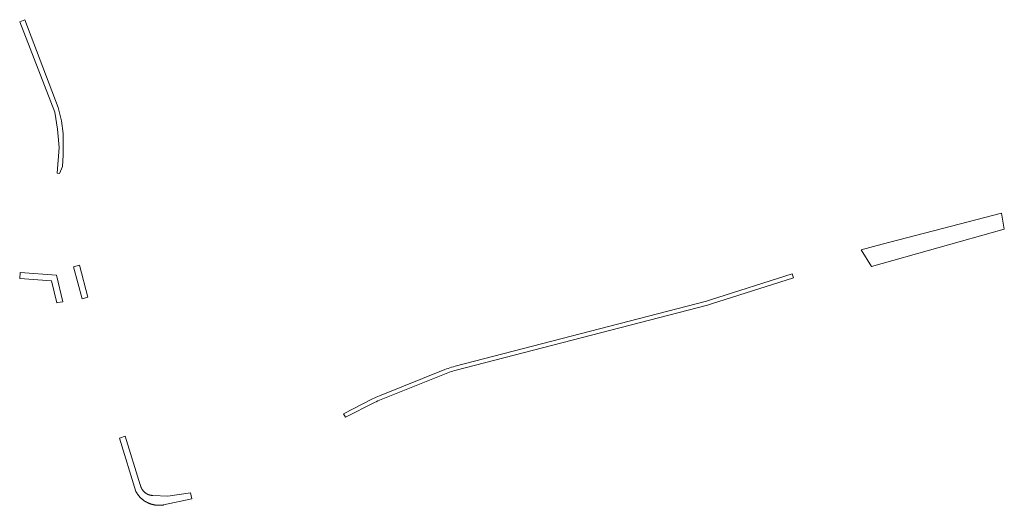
# Model space of a CAD drawing. Extents: x 211930 to 222589, y 569015 to 577578.
# Tile 9 of 95: x 214469 to 214591, y 571335 to 571395. Entities that reach past the tile are written whole.
import ezdxf

# ---------------------------------------------------------------- set-up
doc = ezdxf.new("R2010")
doc.units = 0
doc.layers.add('016 Alles planjaar 2023', color=72, linetype='Continuous', lineweight=20, true_color=0x1e90ff)

msp = doc.modelspace()

# ---------------------------------------------------------------- hatches: boundary and pattern name
at = {"layer": '016 Alles planjaar 2023', "true_color": 0x1e90ff}
h = msp.add_hatch(dxfattribs=at)
h.set_pattern_fill('DQ_CLEAR', color=72, style=0)
h.set_pattern_definition([])
h.paths.add_polyline_path([(214474.08, 571375.74), (214474.35, 571375.7), (214474.71, 571376.57), (214474.81, 571377.98), (214474.81, 571380.64), (214474.61, 571382.21), (214474.19, 571383.83), (214470.07, 571394.63), (214469.45, 571394.37), (214473.77, 571383.25), (214474.12, 571381.16), (214474.29, 571378.92), (214474.08, 571375.74)])
h = msp.add_hatch(dxfattribs=at)
h.set_pattern_fill('DQ_CLEAR', color=72, style=0)
h.set_pattern_definition([])
h.paths.add_polyline_path([(214573.02, 571366.32), (214574.27, 571364.26), (214590.63, 571368.85), (214590.28, 571370.82), (214575.61, 571367.01), (214573.02, 571366.32)])
h = msp.add_hatch(dxfattribs=at)
h.set_pattern_fill('DQ_CLEAR', color=72, style=0)
h.set_pattern_definition([])
h.paths.add_polyline_path([(214477.12, 571360.32), (214477.85, 571360.51), (214476.81, 571364.43), (214476.09, 571364.24), (214477.12, 571360.32)])
h = msp.add_hatch(dxfattribs=at)
h.set_pattern_fill('DQ_CLEAR', color=72, style=0)
h.set_pattern_definition([])
h.paths.add_polyline_path([(214469.52, 571363.56), (214469.46, 571362.81), (214473.37, 571362.51), (214474, 571359.83), (214474.1, 571359.85), (214474.45, 571359.91), (214474.74, 571359.95), (214473.98, 571363.21), (214469.52, 571363.56)])
h = msp.add_hatch(dxfattribs=at)
h.set_pattern_fill('DQ_CLEAR', color=72, style=0)
h.set_pattern_definition([])
h.paths.add_polyline_path([(214521.77, 571351.6), (214513.74, 571348.39), (214513.52, 571348.3), (214513.31, 571348.2), (214513.09, 571348.1), (214512.88, 571348), (214509.32, 571346.18), (214509.55, 571345.74), (214513.11, 571347.55), (214513.31, 571347.65), (214513.51, 571347.75), (214513.72, 571347.84), (214513.93, 571347.92), (214521.95, 571351.13), (214522.15, 571351.21), (214522.35, 571351.28), (214522.55, 571351.35), (214522.75, 571351.41), (214522.96, 571351.47), (214523.16, 571351.53), (214554.09, 571359.53), (214554.35, 571359.61), (214554.61, 571359.68), (214564.69, 571362.88), (214564.54, 571363.36), (214554.46, 571360.16), (214554.21, 571360.09), (214553.96, 571360.02), (214523.04, 571352.01), (214522.82, 571351.96), (214522.61, 571351.89), (214522.39, 571351.83), (214522.18, 571351.75), (214521.97, 571351.68), (214521.77, 571351.6)])
h = msp.add_hatch(dxfattribs=at)
h.set_pattern_fill('DQ_CLEAR', color=72, style=0)
h.set_pattern_definition([])
h.paths.add_polyline_path([(214481.72, 571343.18), (214483.75, 571336.62), (214483.77, 571336.58), (214483.8, 571336.53), (214483.83, 571336.48), (214483.85, 571336.44), (214483.88, 571336.39), (214483.91, 571336.35), (214483.94, 571336.3), (214483.97, 571336.26), (214484.01, 571336.21), (214484.04, 571336.17), (214484.07, 571336.13), (214484.11, 571336.09), (214484.14, 571336.05), (214484.18, 571336.01), (214484.21, 571335.97), (214484.25, 571335.93), (214484.29, 571335.89), (214484.32, 571335.85), (214484.36, 571335.81), (214484.4, 571335.77), (214484.44, 571335.74), (214484.48, 571335.7), (214484.52, 571335.67), (214484.57, 571335.63), (214484.61, 571335.6), (214484.65, 571335.57), (214484.69, 571335.53), (214484.74, 571335.5), (214484.78, 571335.47), (214484.83, 571335.44), (214484.87, 571335.41), (214484.92, 571335.38), (214484.97, 571335.36), (214485.01, 571335.33), (214485.06, 571335.3), (214485.11, 571335.28), (214485.16, 571335.25), (214485.2, 571335.23), (214485.25, 571335.21), (214485.3, 571335.19), (214485.35, 571335.16), (214485.4, 571335.14), (214485.45, 571335.12), (214485.5, 571335.11), (214485.55, 571335.09), (214485.6, 571335.07), (214485.66, 571335.05), (214485.71, 571335.04), (214485.76, 571335.02), (214485.81, 571335.01), (214485.87, 571335), (214485.92, 571334.99), (214485.97, 571334.98), (214486.02, 571334.97), (214486.08, 571334.96), (214486.13, 571334.95), (214486.18, 571334.94), (214486.24, 571334.93), (214486.29, 571334.93), (214486.35, 571334.92), (214486.4, 571334.92), (214486.45, 571334.92), (214486.51, 571334.92), (214486.56, 571334.91), (214486.61, 571334.91), (214486.67, 571334.92), (214486.72, 571334.92), (214486.78, 571334.92), (214486.83, 571334.92), (214486.88, 571334.93), (214486.94, 571334.93), (214486.99, 571334.94), (214487.05, 571334.95), (214487.1, 571334.95), (214487.15, 571334.96), (214490.63, 571335.72), (214490.47, 571336.45), (214487.7, 571336.04), (214485.82, 571336.12), (214485.8, 571336.12), (214485.77, 571336.12), (214485.74, 571336.12), (214485.71, 571336.13), (214485.69, 571336.13), (214485.66, 571336.13), (214485.63, 571336.14), (214485.61, 571336.14), (214485.58, 571336.15), (214485.55, 571336.15), (214485.53, 571336.16), (214485.5, 571336.16), (214485.47, 571336.17), (214485.45, 571336.18), (214485.42, 571336.19), (214485.39, 571336.2), (214485.37, 571336.2), (214485.34, 571336.21), (214485.32, 571336.22), (214485.29, 571336.23), (214485.27, 571336.24), (214485.24, 571336.25), (214485.22, 571336.26), (214485.19, 571336.28), (214485.17, 571336.29), (214485.14, 571336.3), (214485.12, 571336.31), (214485.1, 571336.33), (214485.07, 571336.34), (214485.05, 571336.35), (214485.02, 571336.37), (214485, 571336.38), (214484.98, 571336.4), (214484.96, 571336.41), (214484.93, 571336.43), (214484.91, 571336.45), (214484.89, 571336.46), (214484.87, 571336.48), (214484.85, 571336.5), (214484.83, 571336.52), (214484.81, 571336.53), (214484.79, 571336.55), (214484.77, 571336.57), (214484.75, 571336.59), (214484.73, 571336.61), (214484.71, 571336.63), (214484.69, 571336.65), (214484.67, 571336.67), (214484.65, 571336.69), (214484.64, 571336.71), (214484.62, 571336.73), (214484.6, 571336.75), (214484.59, 571336.78), (214484.57, 571336.8), (214484.55, 571336.82), (214484.54, 571336.84), (214484.52, 571336.87), (214484.51, 571336.89), (214484.5, 571336.91), (214484.48, 571336.93), (214484.47, 571336.96), (214484.46, 571336.98), (214484.44, 571337.01), (214484.43, 571337.03), (214484.42, 571337.06), (214484.41, 571337.08), (214484.4, 571337.11), (214484.39, 571337.13), (214484.37, 571337.16), (214484.37, 571337.18), (214484.36, 571337.21), (214484.35, 571337.23), (214484.34, 571337.26), (214484.33, 571337.28), (214484.32, 571337.31), (214484.32, 571337.34), (214484.31, 571337.36), (214484.3, 571337.39), (214484.3, 571337.42), (214484.29, 571337.44), (214482.45, 571343.4), (214481.72, 571343.18)])

# ---------------------------------------------------------------- linework, layer by layer
at = {"layer": '016 Alles planjaar 2023', "color": 14, "true_color": 0x004000}
for points in [[(214474.08, 571375.74), (214474.35, 571375.7), (214474.71, 571376.57), (214474.81, 571377.98), (214474.81, 571380.64), (214474.61, 571382.21), (214474.19, 571383.83), (214470.07, 571394.63), (214469.45, 571394.37), (214473.77, 571383.25), (214474.12, 571381.16), (214474.29, 571378.92), (214474.08, 571375.74)], [(214573.02, 571366.32), (214574.27, 571364.26), (214590.63, 571368.85), (214590.28, 571370.82), (214575.61, 571367.01), (214573.02, 571366.32)], [(214477.12, 571360.32), (214477.85, 571360.51), (214476.81, 571364.43), (214476.09, 571364.24), (214477.12, 571360.32)], [(214469.52, 571363.56), (214469.46, 571362.81), (214473.37, 571362.51), (214474, 571359.83), (214474.1, 571359.85), (214474.45, 571359.91), (214474.74, 571359.95), (214473.98, 571363.21), (214469.52, 571363.56)], [(214521.77, 571351.6), (214513.74, 571348.39), (214513.52, 571348.3), (214513.31, 571348.2), (214513.09, 571348.1), (214512.88, 571348), (214509.32, 571346.18), (214509.55, 571345.74), (214513.11, 571347.55), (214513.31, 571347.65), (214513.51, 571347.75), (214513.72, 571347.84), (214513.93, 571347.92), (214521.95, 571351.13), (214522.15, 571351.21), (214522.35, 571351.28), (214522.55, 571351.35), (214522.75, 571351.41), (214522.96, 571351.47), (214523.16, 571351.53), (214554.09, 571359.53), (214554.35, 571359.61), (214554.61, 571359.68), (214564.69, 571362.88), (214564.54, 571363.36), (214554.46, 571360.16), (214554.21, 571360.09), (214553.96, 571360.02), (214523.04, 571352.01), (214522.82, 571351.96), (214522.61, 571351.89), (214522.39, 571351.83), (214522.18, 571351.75), (214521.97, 571351.68), (214521.77, 571351.6)], [(214481.72, 571343.18), (214483.75, 571336.62), (214483.77, 571336.58), (214483.8, 571336.53), (214483.83, 571336.48), (214483.85, 571336.44), (214483.88, 571336.39), (214483.91, 571336.35), (214483.94, 571336.3), (214483.97, 571336.26), (214484.01, 571336.21), (214484.04, 571336.17), (214484.07, 571336.13), (214484.11, 571336.09), (214484.14, 571336.05), (214484.18, 571336.01), (214484.21, 571335.97), (214484.25, 571335.93), (214484.29, 571335.89), (214484.32, 571335.85), (214484.36, 571335.81), (214484.4, 571335.77), (214484.44, 571335.74), (214484.48, 571335.7), (214484.52, 571335.67), (214484.57, 571335.63), (214484.61, 571335.6), (214484.65, 571335.57), (214484.69, 571335.53), (214484.74, 571335.5), (214484.78, 571335.47), (214484.83, 571335.44), (214484.87, 571335.41), (214484.92, 571335.38), (214484.97, 571335.36), (214485.01, 571335.33), (214485.06, 571335.3), (214485.11, 571335.28), (214485.16, 571335.25), (214485.2, 571335.23), (214485.25, 571335.21), (214485.3, 571335.19), (214485.35, 571335.16), (214485.4, 571335.14), (214485.45, 571335.12), (214485.5, 571335.11), (214485.55, 571335.09), (214485.6, 571335.07), (214485.66, 571335.05), (214485.71, 571335.04), (214485.76, 571335.02), (214485.81, 571335.01), (214485.87, 571335), (214485.92, 571334.99), (214485.97, 571334.98), (214486.02, 571334.97), (214486.08, 571334.96), (214486.13, 571334.95), (214486.18, 571334.94), (214486.24, 571334.93), (214486.29, 571334.93), (214486.35, 571334.92), (214486.4, 571334.92), (214486.45, 571334.92), (214486.51, 571334.92), (214486.56, 571334.91), (214486.61, 571334.91), (214486.67, 571334.92), (214486.72, 571334.92), (214486.78, 571334.92), (214486.83, 571334.92), (214486.88, 571334.93), (214486.94, 571334.93), (214486.99, 571334.94), (214487.05, 571334.95), (214487.1, 571334.95), (214487.15, 571334.96), (214490.63, 571335.72), (214490.47, 571336.45), (214487.7, 571336.04), (214485.82, 571336.12), (214485.8, 571336.12), (214485.77, 571336.12), (214485.74, 571336.12), (214485.71, 571336.13), (214485.69, 571336.13), (214485.66, 571336.13), (214485.63, 571336.14), (214485.61, 571336.14), (214485.58, 571336.15), (214485.55, 571336.15), (214485.53, 571336.16), (214485.5, 571336.16), (214485.47, 571336.17), (214485.45, 571336.18), (214485.42, 571336.19), (214485.39, 571336.2), (214485.37, 571336.2), (214485.34, 571336.21), (214485.32, 571336.22), (214485.29, 571336.23), (214485.27, 571336.24), (214485.24, 571336.25), (214485.22, 571336.26), (214485.19, 571336.28), (214485.17, 571336.29), (214485.14, 571336.3), (214485.12, 571336.31), (214485.1, 571336.33), (214485.07, 571336.34), (214485.05, 571336.35), (214485.02, 571336.37), (214485, 571336.38), (214484.98, 571336.4), (214484.96, 571336.41), (214484.93, 571336.43), (214484.91, 571336.45), (214484.89, 571336.46), (214484.87, 571336.48), (214484.85, 571336.5), (214484.83, 571336.52), (214484.81, 571336.53), (214484.79, 571336.55), (214484.77, 571336.57), (214484.75, 571336.59), (214484.73, 571336.61), (214484.71, 571336.63), (214484.69, 571336.65), (214484.67, 571336.67), (214484.65, 571336.69), (214484.64, 571336.71), (214484.62, 571336.73), (214484.6, 571336.75), (214484.59, 571336.78), (214484.57, 571336.8), (214484.55, 571336.82), (214484.54, 571336.84), (214484.52, 571336.87), (214484.51, 571336.89), (214484.5, 571336.91), (214484.48, 571336.93), (214484.47, 571336.96), (214484.46, 571336.98), (214484.44, 571337.01), (214484.43, 571337.03), (214484.42, 571337.06), (214484.41, 571337.08), (214484.4, 571337.11), (214484.39, 571337.13), (214484.37, 571337.16), (214484.37, 571337.18), (214484.36, 571337.21), (214484.35, 571337.23), (214484.34, 571337.26), (214484.33, 571337.28), (214484.32, 571337.31), (214484.32, 571337.34), (214484.31, 571337.36), (214484.3, 571337.39), (214484.3, 571337.42), (214484.29, 571337.44), (214482.45, 571343.4), (214481.72, 571343.18)]]:
    msp.add_lwpolyline(points, close=True, dxfattribs=at)

doc.saveas('drawing.dxf')
